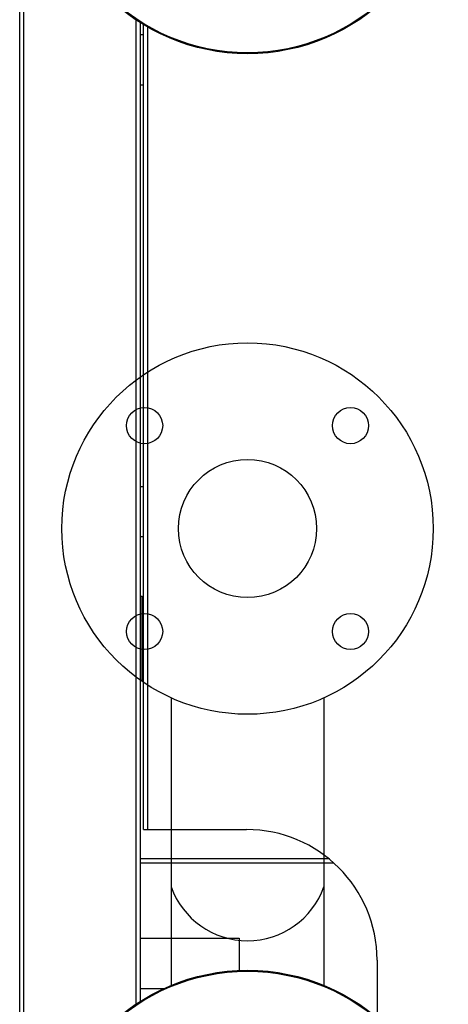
# Model space of a CAD drawing. Header units: millimetres. Extents: x 815 to 6167, y -516 to 2664.
# Tile 7 of 39: x 817 to 1030, y -63 to 428. Entities that reach past the tile are written whole.
import ezdxf

# ---------------------------------------------------------------- set-up
doc = ezdxf.new("R2010")
doc.units = ezdxf.units.MM
doc.header["$MEASUREMENT"] = 0

# ---------------------------------------------------------------- blocks, each defined once
blk = doc.blocks.new('Links')
for p, q in [((307.17, 386.61), (307.17, 1365.83)), ((309.17, 386.61), (309.17, 1365.83)), ((365.18, 524.73), (365.18, 1014.97)), ((367.18, 1013.67), (367.18, 526.03)), ((368.93, 611.66), (368.93, 1012.58)), ((370.93, 1011.41), (370.93, 611.66)), ((367.18, 1007.65), (368.93, 1007.65)), ((367.18, 982.65), (368.93, 982.65)), ((367.18, 782.6), (368.93, 782.6)), ((367.18, 757.59), (368.93, 757.59)), ((368.18, 727.69), (367.18, 727.69)), ((368.18, 727.69), (368.93, 727.69)), ((368.18, 685.68), (368.18, 727.69)), ((368.18, 685.68), (367.18, 685.68)), ((368.93, 685.68), (368.18, 685.68)), ((382.63, 677.26), (382.63, 534.02)), ((458.75, 677.26), (458.75, 534.02)), ((368.93, 611.66), (370.93, 611.66)), ((370.93, 611.66), (420.19, 611.66)), ((461.25, 597.06), (367.18, 597.06)), ((367.18, 595.06), (463.59, 595.06)), ((367.18, 557.55), (416.53, 557.55)), ((416.53, 557.55), (416.53, 541.46)), ((485.21, 546.65), (485.21, 517.96)), ((367.18, 532.54), (379.22, 532.54))]:
    blk.add_line(p, q)
for centre, radius in [((420.69, 1098.17), 100.02), ((420.69, 1098.17), 99.52), ((420.69, 761.6), 92.52), ((369.42, 812.87), 9), ((471.97, 812.87), 9), ((420.69, 761.6), 34.41), ((369.42, 710.32), 9), ((471.97, 710.32), 9), ((420.69, 441.52), 100.02), ((420.69, 441.52), 99.52)]:
    blk.add_circle(centre, radius)
for centre, radius, start, end in [((420.19, 546.65), 65.01, 0, 90), ((420.69, 596.58), 40.35, 199.4173, 340.5827)]:
    blk.add_arc(centre, radius, start, end)

msp = doc.modelspace()

# ---------------------------------------------------------------- block references
msp.add_blockref('Links', (509.52, -587.57))

doc.saveas('drawing.dxf')
